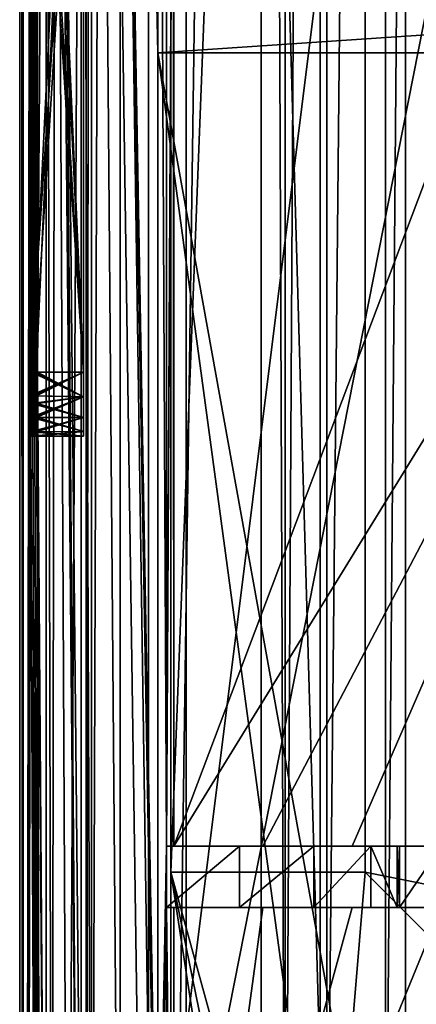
# Model space of a CAD drawing. Extents: x -3 to 104, y -79 to 161.
# Tile 72 of 203: x -3 to 5, y 13 to 33. Entities that reach past the tile are written whole.
import ezdxf

# ---------------------------------------------------------------- set-up
doc = ezdxf.new("R2010")
doc.units = 0
doc.header["$MEASUREMENT"] = 0

msp = doc.modelspace()

# ---------------------------------------------------------------- linework, layer by layer
for points in [[(-2.95, -77.599998, -76.900002), (-2.95, 159.899994, -76.900002), (-0.25, 6.1, -76.900002)], [(-0.25, 6.1, -76.900002), (-2.95, 159.899994, -76.900002), (-0.25, 7.6, -76.900002)], [(-0.25, 7.6, -76.900002), (-2.95, 159.899994, -76.900002), (-0.25, 32, -76.900002)], [(-0.25, 32, -76.900002), (-2.95, 159.899994, -76.900002), (-0.25, 33.200001, -76.900002)], [(-2.95, 159.899994, -76.900002), (-2.95, -3.4858, -67.814201), (-2.95, 149.899994, -68.400002)], [(-2.95, 159.899994, -76.900002), (-2.95, -77.599998, -76.900002), (-2.95, -4.9, -68.400002)], [(-2.95, 159.899994, -76.900002), (-2.95, -4.9, -68.400002), (-2.95, -4.1346, -68.247803)], [(-2.95, 159.899994, -76.900002), (-2.95, -4.1346, -68.247803), (-2.95, -3.4858, -67.814201)], [(-2.9501, -67.600098, 10.1), (-2.9501, 149.899994, 10.1), (-1.7501, -2.4, 10.1)], [(-1.7501, -2.4, 10.1), (-2.9501, 149.899994, 10.1), (-1.7501, 88.599998, 10.1)], [(-2.9501, 149.899994, 10.1), (-2.9501, -67.600098, 10.1), (-2.8837, -43.599998, 17.700001)], [(-2.9501, 149.899994, 10.1), (-2.8837, -43.599998, 17.700001), (-2.8837, 129.899994, 17.700001)], [(-2.95, 149.899994, -68.400002), (-2.95, -2.9, -66.400002), (-2.95, 129, 6.1)], [(-2.95, 149.899994, -68.400002), (-2.95, -3.0522, -67.165398), (-2.95, -2.9, -66.400002)], [(-2.95, 149.899994, -68.400002), (-2.95, -3.4858, -67.814201), (-2.95, -3.0522, -67.165398)], [(0, 130), (0, 0), (1.7684, 125.512001)], [(0, 0), (0, 130), (0, 16, -3.5)], [(0, 16, -3.5), (0, 130), (0, 114, -3.5)], [(-2.8837, 129.899994, 17.700001), (-2.8837, -43.599998, 17.700001), (-2.7432, 45.761299, 33.799999)], [(6.8364, 88.811302, 18.9), (0.3, 129.649994, 18.9), (6.8364, 20.8113, 18.9)], [(6.8364, 20.8113, 18.9), (0.3, 129.649994, 18.9), (0.3, -43.349998, 18.9)], [(0.3, 129.649994, 17.299999), (6.8364, 88.811302, 17.299999), (6.8364, 20.8113, 17.299999)], [(0.3, 129.649994, 17.299999), (6.8364, 20.8113, 17.299999), (0.3, -43.349998, 17.299999)], [(0.3, 129.649994, 18.9), (0.3, 129.649994, 17.299999), (0.3, -43.349998, 18.9)], [(0.3, -43.349998, 18.9), (0.3, 129.649994, 17.299999), (0.3, -43.349998, 17.299999)], [(-2.95, -3.4858, -9.9858), (-2.95, -4.1346, -9.5522), (-2.95, 129, 10.1)], [(-2.95, 129, 6.1), (-2.95, -3.0522, -10.6346), (-2.95, 129, 10.1)], [(-2.95, 129, 10.1), (-2.95, -3.0522, -10.6346), (-2.95, -3.4858, -9.9858)], [(-2.95, 129, 6.1), (-2.95, -2.9, -11.4), (-2.95, -3.0522, -10.6346)], [(-2.95, -4.1346, -9.5522), (-2.95, -42.700001, 10.1), (-2.95, 129, 10.1)], [(-2.95, 129, 6.1), (-2.95, -2.9, -66.400002), (-2.95, -2.9, -11.4)], [(-2.95, 129, 10.1), (-2.95, -42.700001, 10.1), (-1.65, -11.9, 10.1)], [(-2.95, 129, 10.1), (-1.65, -11.9, 10.1), (-1.65, -1.9, 10.1)], [(-2.95, 129, 10.1), (-1.65, -1.9, 10.1), (-1.65, 88.099998, 10.1)], [(1.7684, 125.512001), (0, 0), (1.7684, 4.4876)], [(1.7684, 125.512001), (2.2401, 5.0791), (2.2401, 124.920998)], [(1.7684, 125.512001), (1.7684, 4.4876), (2.2401, 5.0791)], [(2.2401, 124.920998), (2.2401, 5.0791), (2.9217, 124.593002)], [(2.2401, 5.0791), (2.9217, 5.4074), (2.9217, 124.593002)], [(2.9217, 124.593002), (36.411301, 23.4326), (36.411301, 112.523003)], [(2.9217, 5.4074), (36.411301, 23.4326), (2.9217, 124.593002)], [(4.1981, 7.3716, -72.699997), (5.1713, 123.278999, -72.699997), (4.1981, 122.627998, -72.699997)], [(4.1981, 7.3716, -72.699997), (5.1713, 6.7213, -72.699997), (5.1713, 123.278999, -72.699997)], [(3.05, 7.6, -72.699997), (4.1981, 122.627998, -72.699997), (3.05, 122.400002, -72.699997)], [(3.05, 7.6, -72.699997), (4.1981, 7.3716, -72.699997), (4.1981, 122.627998, -72.699997)], [(3.05, 7.6, -72.699997), (3.05, 122.400002, -72.699997), (-0.25, 122.400002, -72.699997)], [(-0.25, 7.6, -72.699997), (3.05, 7.6, -72.699997), (-0.25, 122.400002, -72.699997)], [(-0.25, 7.6, -72.699997), (-0.25, 122.400002, -72.699997), (-0.25, 88.099998, 8.1)], [(3.8, 114, -8.5), (5.3307, 114.305, -8.5), (5.3307, 15.6955, -8.5)], [(0, 16, -8.5), (0, 16, -3.5), (0, 114, -8.5)], [(0, 114, -8.5), (0, 16, -3.5), (0, 114, -3.5)], [(3.8, 114, -8.5), (3.8, 16, -8.5), (0, 16, -8.5)], [(0, 114, -8.5), (3.8, 114, -8.5), (0, 16, -8.5)], [(3.8, 114, -8.5), (5.3307, 15.6955, -8.5), (3.8, 16, -8.5)], [(4.5864, 92.311302, 55.700001), (4.5864, -4.1887, 55.700001), (6.8364, 20.8113, 55.700001)], [(4.5864, 92.311302, 55.700001), (6.8364, 20.8113, 55.700001), (9.7864, 54.311298, 55.700001)], [(7.0098, 88.052002, 54.099998), (7.0098, 21.570601, 54.099998), (4.5864, 92.311302, 54.099998)], [(4.5864, -4.1887, 54.099998), (4.5864, 92.311302, 54.099998), (6.8364, 20.8113, 54.099998)], [(6.8364, 20.8113, 54.099998), (4.5864, 92.311302, 54.099998), (7.0098, 21.570601, 54.099998)], [(4.5864, -4.1887, 54.099998), (4.5864, 92.311302, 55.700001), (4.5864, 92.311302, 54.099998)], [(4.5864, -4.1887, 55.700001), (4.5864, 92.311302, 55.700001), (4.5864, -4.1887, 54.099998)], [(-1.7501, 88.599998, 11.7), (-0.436, -2.4, 11.7), (-1.7501, -2.4, 11.7)], [(-1.7501, 88.599998, 11.7), (-0.436, 88.599998, 11.7), (-0.436, -2.4, 11.7)], [(-1.7501, 88.599998, 10.1), (-1.7501, -2.4, 11.7), (-1.7501, -2.4, 10.1)], [(-1.7501, 88.599998, 11.7), (-1.7501, -2.4, 11.7), (-1.7501, 88.599998, 10.1)], [(-0.0799, 71.511299, 52.5), (-0.0799, 16.511299, 52.5), (-0.436, 88.599998, 11.7)], [(-0.0799, 16.511299, 52.5), (-0.436, -2.4, 11.7), (-0.436, 88.599998, 11.7)], [(-1.65, -1.9, 10.1), (-1.55, -1.9, 10.1), (-1.55, 88.099998, 10.1)], [(-1.65, -1.9, 10.1), (-1.55, 88.099998, 10.1), (-1.65, 88.099998, 10.1)], [(-1.55, 88.099998, 10.1), (-1.55, -1.9, 10.1), (-1.55, 88.099998, 11.3)], [(-1.55, 88.099998, 11.3), (-1.55, -1.9, 10.1), (-1.55, -1.9, 11.3)], [(-1.55, 88.099998, 11.3), (-0.25, -0.4, 11.3), (-0.25, 88.099998, 11.3)], [(-1.55, 88.099998, 11.3), (-1.55, -1.9, 11.3), (-0.25, -0.4, 11.3)], [(-0.25, 7.6, -3.5), (-0.25, 88.099998, 11.3), (-0.25, -0.4, 11.3)], [(-0.25, 7.6, -3.5), (-0.25, 88.099998, 8.1), (-0.25, 88.099998, 11.3)], [(-0.25, 7.6, -72.699997), (-0.25, 88.099998, 8.1), (-0.25, 7.6, -3.5)], [(0.0457, 41.511299, 66.900002), (-0.0799, 16.511299, 52.5), (-0.0799, 71.511299, 52.5)], [(-2.6036, 25.761299, 49.799999), (-2.4336, 50.509998, 69.2845), (-2.6036, 46.011299, 49.799999)], [(-2.4336, 2.5428, 69.284599), (-2.4336, 50.509998, 69.2845), (-2.6036, 25.761299, 49.799999)], [(-2.3209, 2.543, 69.842003), (-2.2437, 50.5103, 70.002899), (-2.4336, 50.509998, 69.2845)], [(-2.4336, 2.5428, 69.284599), (-2.3209, 2.543, 69.842003), (-2.4336, 50.509998, 69.2845)], [(-2.3209, 2.543, 69.842003), (-2.0089, 2.543, 70.317398), (-2.2437, 50.5103, 70.002899)], [(-2.0089, 2.543, 70.317398), (-1.7276, 50.510601, 70.543602), (-2.2437, 50.5103, 70.002899)], [(-2.0089, 2.543, 70.317398), (-1.5423, 2.543, 70.642502), (-1.7276, 50.510601, 70.543602)], [(-1.5423, 2.543, 70.642502), (-1.3749, 50.510601, 70.705101), (-1.7276, 50.510601, 70.543602)], [(-1.5423, 2.543, 70.642502), (-0.9882, 2.543, 70.7705), (-1.3749, 50.510601, 70.705101)], [(-0.9882, 2.543, 70.7705), (-0.9882, 50.510502, 70.770401), (-1.3749, 50.510601, 70.705101)], [(-0.9882, 2.543, 70.7705), (4.1992, 44.0303, 70.9422), (-0.9882, 50.510502, 70.770401)], [(-2.704, 25.761299, 38.299999), (-2.704, 46.011299, 38.299999), (-2.7214, 41.261299, 36.299999)], [(-2.704, 25.761299, 38.299999), (-1.7001, 46.011299, 38.299999), (-2.704, 46.011299, 38.299999)], [(-1.7001, 25.761299, 38.299999), (-1.7001, 46.011299, 38.299999), (-2.704, 25.761299, 38.299999)], [(-2.6821, 46.011299, 40.799999), (-2.6821, 25.761299, 40.799999), (-2.6647, 41.261299, 42.799999)], [(-2.6821, 46.011299, 40.799999), (-1.7001, 25.761299, 40.799999), (-2.6821, 25.761299, 40.799999)], [(-1.7001, 46.011299, 40.799999), (-1.7001, 25.761299, 40.799999), (-2.6821, 46.011299, 40.799999)], [(-2.6254, 25.761299, 47.299999), (-2.6254, 46.011299, 47.299999), (-2.6429, 41.261299, 45.299999)], [(-2.6254, 25.761299, 47.299999), (-1.7001, 46.011299, 47.299999), (-2.6254, 46.011299, 47.299999)], [(-1.7001, 25.761299, 47.299999), (-1.7001, 46.011299, 47.299999), (-2.6254, 25.761299, 47.299999)], [(-2.6036, 46.011299, 49.799999), (-1.7001, 25.761299, 49.799999), (-2.6036, 25.761299, 49.799999)], [(-1.7001, 46.011299, 49.799999), (-1.7001, 25.761299, 49.799999), (-2.6036, 46.011299, 49.799999)], [(-1.7001, 25.761299, 38.299999), (-1.7001, 25.761299, 40.799999), (-1.7001, 46.011299, 40.799999)], [(-1.7001, 25.761299, 38.299999), (-1.7001, 46.011299, 40.799999), (-1.7001, 46.011299, 38.299999)], [(-1.7001, 25.761299, 47.299999), (-1.7001, 25.761299, 49.799999), (-1.7001, 46.011299, 49.799999)], [(-1.7001, 25.761299, 47.299999), (-1.7001, 46.011299, 49.799999), (-1.7001, 46.011299, 47.299999)], [(-2.7432, 45.761299, 33.799999), (-2.8837, -43.599998, 17.700001), (-2.7432, 41.261299, 33.799999)], [(-0.9882, 2.543, 70.7705), (6.4897, 40.408699, 71.016502), (4.1992, 44.0303, 70.9422)], [(0.0457, 40.411301, 66.900002), (-0.0799, 16.511299, 52.5), (0.0457, 41.511299, 66.900002)], [(-2.8837, -43.599998, 17.700001), (-2.7432, 25.761299, 33.799999), (-2.7432, 41.261299, 33.799999)], [(-2.7432, 41.261299, 33.799999), (-2.7432, 25.761299, 33.799999), (-1.7001, 41.261299, 33.799999)], [(-2.7432, 25.761299, 33.799999), (-1.7001, 25.761299, 33.799999), (-1.7001, 41.261299, 33.799999)], [(-2.7214, 25.761299, 36.299999), (-2.704, 25.761299, 38.299999), (-2.7214, 41.261299, 36.299999)], [(-1.7001, 41.261299, 36.299999), (-1.7001, 25.761299, 36.299999), (-2.7214, 41.261299, 36.299999)], [(-1.7001, 25.761299, 36.299999), (-2.7214, 25.761299, 36.299999), (-2.7214, 41.261299, 36.299999)], [(-2.6821, 25.761299, 40.799999), (-2.6647, 25.761299, 42.799999), (-2.6647, 41.261299, 42.799999)], [(-2.6647, 41.261299, 42.799999), (-2.6647, 25.761299, 42.799999), (-1.7001, 41.261299, 42.799999)], [(-2.6647, 25.761299, 42.799999), (-1.7001, 25.761299, 42.799999), (-1.7001, 41.261299, 42.799999)], [(-2.6429, 25.761299, 45.299999), (-2.6254, 25.761299, 47.299999), (-2.6429, 41.261299, 45.299999)], [(-1.7001, 41.261299, 45.299999), (-1.7001, 25.761299, 45.299999), (-2.6429, 41.261299, 45.299999)], [(-1.7001, 25.761299, 45.299999), (-2.6429, 25.761299, 45.299999), (-2.6429, 41.261299, 45.299999)], [(-1.7001, 25.761299, 45.299999), (-1.7001, 41.261299, 45.299999), (-1.7001, 41.261299, 42.799999)], [(-1.7001, 25.761299, 42.799999), (-1.7001, 25.761299, 45.299999), (-1.7001, 41.261299, 42.799999)], [(-1.7001, 25.761299, 36.299999), (-1.7001, 41.261299, 36.299999), (-1.7001, 41.261299, 33.799999)], [(-1.7001, 25.761299, 33.799999), (-1.7001, 25.761299, 36.299999), (-1.7001, 41.261299, 33.799999)], [(-0.9882, 2.543, 70.7705), (12.8164, 13.8113, 71.1866), (6.4897, 40.408699, 71.016502)], [(0.0619, 16.511299, 68.757004), (-0.0799, 16.511299, 52.5), (0.0457, 40.411301, 66.900002)], [(0.0619, 40.411301, 68.757004), (0.0619, 16.511299, 68.757004), (0.0457, 40.411301, 66.900002)], [(8.0055, 37.536201, 69.010399), (0.0619, 16.511299, 68.757004), (0.0619, 40.411301, 68.757004)], [(11.9521, 35.8433, 69.114899), (0.0619, 16.511299, 68.757004), (8.0055, 37.536201, 69.010399)], [(1.8033, 16.511299, 68.817497), (0.0619, 16.511299, 68.757004), (11.9521, 35.8433, 69.114899)], [(3.5448, 16.511299, 68.875198), (1.8033, 16.511299, 68.817497), (11.9521, 35.8433, 69.114899)], [(5.2864, 16.511299, 68.930099), (3.5448, 16.511299, 68.875198), (11.9521, 35.8433, 69.114899)], [(17.6, 32, -76.900002), (-0.25, 32, -76.900002), (17.6, 33.200001, -76.900002)], [(17.6, 33.200001, -76.900002), (-0.25, 32, -76.900002), (-0.25, 33.200001, -76.900002)], [(-0.25, 32, -74.699997), (17.6, 32, -76.900002), (17.6, 32, -74.699997)], [(-0.25, 32, -76.900002), (17.6, 32, -76.900002), (-0.25, 32, -74.699997)], [(17.6, 32, -74.699997), (4.1981, 7.3716, -74.699997), (-0.25, 32, -74.699997)], [(4.1981, 7.3716, -74.699997), (3.05, 7.6, -74.699997), (-0.25, 32, -74.699997)], [(3.05, 7.6, -74.699997), (-0.25, 7.6, -74.699997), (-0.25, 32, -74.699997)], [(-0.25, 7.6, -76.900002), (-0.25, 32, -74.699997), (-0.25, 7.6, -74.699997)], [(-0.25, 7.6, -76.900002), (-0.25, 32, -76.900002), (-0.25, 32, -74.699997)], [(5.1713, 6.7213, -74.699997), (4.1981, 7.3716, -74.699997), (17.6, 32, -74.699997)], [(-2.8837, -43.599998, 17.700001), (-2.7424, 25.299999, 33.8923), (-2.7432, 25.761299, 33.799999)], [(-2.7432, 25.761299, 33.799999), (-2.7424, 25.299999, 33.8923), (-1.7001, 25.761299, 33.799999)], [(-1.7001, 25.761299, 33.799999), (-2.7424, 25.299999, 33.8923), (-1.7001, 25.283001, 33.895199)], [(-2.7228, 25.149099, 36.136398), (-2.7032, 25.299999, 38.3923), (-2.7214, 25.761299, 36.299999)], [(-2.7228, 25.149099, 36.136398), (-2.7214, 25.761299, 36.299999), (-1.7001, 25.283001, 36.2048)], [(-2.7214, 25.761299, 36.299999), (-2.7032, 25.299999, 38.3923), (-2.704, 25.761299, 38.299999)], [(-1.7001, 25.283001, 36.2048), (-2.7214, 25.761299, 36.299999), (-1.7001, 25.761299, 36.299999)], [(-2.704, 25.761299, 38.299999), (-2.7032, 25.299999, 38.3923), (-1.7001, 25.761299, 38.299999)], [(-1.7001, 25.761299, 38.299999), (-2.7032, 25.299999, 38.3923), (-1.7001, 25.283001, 38.395199)], [(-2.6836, 25.149099, 40.636398), (-2.6639, 25.299999, 42.8923), (-2.6821, 25.761299, 40.799999)], [(-2.6836, 25.149099, 40.636398), (-2.6821, 25.761299, 40.799999), (-1.7001, 25.283001, 40.7048)], [(-2.6821, 25.761299, 40.799999), (-2.6639, 25.299999, 42.8923), (-2.6647, 25.761299, 42.799999)], [(-1.7001, 25.283001, 40.7048), (-2.6821, 25.761299, 40.799999), (-1.7001, 25.761299, 40.799999)], [(-2.6647, 25.761299, 42.799999), (-2.6639, 25.299999, 42.8923), (-1.7001, 25.761299, 42.799999)], [(-1.7001, 25.761299, 42.799999), (-2.6639, 25.299999, 42.8923), (-1.7001, 25.283001, 42.895199)], [(-2.6443, 25.149099, 45.136398), (-2.6246, 25.299999, 47.3923), (-2.6429, 25.761299, 45.299999)], [(-2.6443, 25.149099, 45.136398), (-2.6429, 25.761299, 45.299999), (-1.7001, 25.283001, 45.2048)], [(-2.6429, 25.761299, 45.299999), (-2.6246, 25.299999, 47.3923), (-2.6254, 25.761299, 47.299999)], [(-1.7001, 25.283001, 45.2048), (-2.6429, 25.761299, 45.299999), (-1.7001, 25.761299, 45.299999)], [(-2.6254, 25.761299, 47.299999), (-2.6246, 25.299999, 47.3923), (-1.7001, 25.761299, 47.299999)], [(-1.7001, 25.761299, 47.299999), (-2.6246, 25.299999, 47.3923), (-1.7001, 25.283001, 47.395199)], [(-2.4336, 2.5428, 69.284599), (-2.6036, 25.761299, 49.799999), (-2.605, 25.149099, 49.636398)], [(-2.605, 25.149099, 49.636398), (-2.6036, 25.761299, 49.799999), (-1.7001, 25.283001, 49.7048)], [(-1.7001, 25.283001, 49.7048), (-2.6036, 25.761299, 49.799999), (-1.7001, 25.761299, 49.799999)], [(-1.7001, 24.606501, 44.5284), (-1.7001, 25.283001, 45.2048), (-1.7001, 25.761299, 45.299999)], [(-1.7001, 25.761299, 42.799999), (-1.7001, 24.606501, 44.5284), (-1.7001, 25.761299, 45.299999)], [(-1.7001, 24.511299, 44.049999), (-1.7001, 24.606501, 44.5284), (-1.7001, 25.761299, 42.799999)], [(-1.7001, 24.877399, 43.1661), (-1.7001, 25.761299, 42.799999), (-1.7001, 25.283001, 42.895199)], [(-1.7001, 24.877399, 43.1661), (-1.7001, 24.511299, 44.049999), (-1.7001, 25.761299, 42.799999)], [(-1.7001, 24.877399, 40.433899), (-1.7001, 25.283001, 40.7048), (-1.7001, 25.761299, 40.799999)], [(-1.7001, 24.606501, 40.0284), (-1.7001, 24.877399, 40.433899), (-1.7001, 25.761299, 40.799999)], [(-1.7001, 24.877399, 38.6661), (-1.7001, 25.761299, 38.299999), (-1.7001, 25.283001, 38.395199)], [(-1.7001, 24.877399, 38.6661), (-1.7001, 25.761299, 40.799999), (-1.7001, 25.761299, 38.299999)], [(-1.7001, 24.877399, 38.6661), (-1.7001, 24.606501, 40.0284), (-1.7001, 25.761299, 40.799999)], [(-1.7001, 24.877399, 49.433899), (-1.7001, 25.283001, 49.7048), (-1.7001, 25.761299, 49.799999)], [(-1.7001, 24.606501, 49.0284), (-1.7001, 24.877399, 49.433899), (-1.7001, 25.761299, 49.799999)], [(-1.7001, 25.283001, 47.395199), (-1.7001, 25.761299, 49.799999), (-1.7001, 25.761299, 47.299999)], [(-1.7001, 25.283001, 47.395199), (-1.7001, 24.606501, 49.0284), (-1.7001, 25.761299, 49.799999)], [(-1.7001, 24.877399, 35.933899), (-1.7001, 25.283001, 36.2048), (-1.7001, 25.761299, 36.299999)], [(-1.7001, 24.511299, 35.049999), (-1.7001, 24.877399, 35.933899), (-1.7001, 25.761299, 36.299999)], [(-1.7001, 25.761299, 33.799999), (-1.7001, 24.511299, 35.049999), (-1.7001, 25.761299, 36.299999)], [(-1.7001, 24.877399, 34.1661), (-1.7001, 25.761299, 33.799999), (-1.7001, 25.283001, 33.895199)], [(-1.7001, 24.877399, 34.1661), (-1.7001, 24.511299, 35.049999), (-1.7001, 25.761299, 33.799999)], [(-2.8837, -43.599998, 17.700001), (-2.74, 24.877399, 34.1661), (-2.7424, 25.299999, 33.8923)], [(-2.7424, 25.299999, 33.8923), (-2.74, 24.877399, 34.1661), (-1.7001, 25.283001, 33.895199)], [(-1.7001, 25.283001, 33.895199), (-2.74, 24.877399, 34.1661), (-1.7001, 24.877399, 34.1661)], [(-2.7228, 25.149099, 36.136398), (-2.7008, 24.877399, 38.6661), (-2.7032, 25.299999, 38.3923)], [(-1.7001, 24.877399, 35.933899), (-2.7228, 25.149099, 36.136398), (-1.7001, 25.283001, 36.2048)], [(-2.7032, 25.299999, 38.3923), (-2.7008, 24.877399, 38.6661), (-1.7001, 25.283001, 38.395199)], [(-1.7001, 25.283001, 38.395199), (-2.7008, 24.877399, 38.6661), (-1.7001, 24.877399, 38.6661)], [(-2.6836, 25.149099, 40.636398), (-2.6615, 24.877399, 43.1661), (-2.6639, 25.299999, 42.8923)], [(-1.7001, 24.877399, 40.433899), (-2.6836, 25.149099, 40.636398), (-1.7001, 25.283001, 40.7048)], [(-2.6639, 25.299999, 42.8923), (-2.6615, 24.877399, 43.1661), (-1.7001, 25.283001, 42.895199)], [(-1.7001, 25.283001, 42.895199), (-2.6615, 24.877399, 43.1661), (-1.7001, 24.877399, 43.1661)], [(-2.6443, 25.149099, 45.136398), (-2.6222, 24.877399, 47.6661), (-2.6246, 25.299999, 47.3923)], [(-1.7001, 24.877399, 44.933899), (-2.6443, 25.149099, 45.136398), (-1.7001, 25.283001, 45.2048)], [(-2.6246, 25.299999, 47.3923), (-2.6222, 24.877399, 47.6661), (-1.7001, 25.283001, 47.395199)], [(-1.7001, 25.283001, 47.395199), (-2.6222, 24.877399, 47.6661), (-1.7001, 24.877399, 47.6661)], [(-1.7001, 24.877399, 49.433899), (-2.605, 25.149099, 49.636398), (-1.7001, 25.283001, 49.7048)], [(-1.7001, 24.606501, 44.5284), (-1.7001, 24.877399, 44.933899), (-1.7001, 25.283001, 45.2048)], [(-1.7001, 24.877399, 47.6661), (-1.7001, 24.606501, 49.0284), (-1.7001, 25.283001, 47.395199)], [(-2.7246, 24.877399, 35.933899), (-2.7008, 24.877399, 38.6661), (-2.7228, 25.149099, 36.136398)], [(-2.7246, 24.877399, 35.933899), (-2.7228, 25.149099, 36.136398), (-1.7001, 24.877399, 35.933899)], [(-2.6853, 24.877399, 40.433899), (-2.6615, 24.877399, 43.1661), (-2.6836, 25.149099, 40.636398)], [(-2.6853, 24.877399, 40.433899), (-2.6836, 25.149099, 40.636398), (-1.7001, 24.877399, 40.433899)], [(-2.6461, 24.877399, 44.933899), (-2.6222, 24.877399, 47.6661), (-2.6443, 25.149099, 45.136398)], [(-2.6461, 24.877399, 44.933899), (-2.6443, 25.149099, 45.136398), (-1.7001, 24.877399, 44.933899)], [(-2.4336, 2.5428, 69.284599), (-2.605, 25.149099, 49.636398), (-2.6068, 24.877399, 49.433899)], [(-2.6068, 24.877399, 49.433899), (-2.605, 25.149099, 49.636398), (-1.7001, 24.877399, 49.433899)], [(-2.8837, -43.599998, 17.700001), (-2.7363, 24.5991, 34.589901), (-2.74, 24.877399, 34.1661)], [(-2.74, 24.877399, 34.1661), (-2.7363, 24.5991, 34.589901), (-1.7001, 24.877399, 34.1661)], [(-1.7001, 24.877399, 34.1661), (-2.7363, 24.5991, 34.589901), (-1.7001, 24.606501, 34.571602)], [(-2.7283, 24.5991, 35.510101), (-2.6971, 24.5991, 39.089901), (-2.7246, 24.877399, 35.933899)], [(-2.7283, 24.5991, 35.510101), (-2.7246, 24.877399, 35.933899), (-1.7001, 24.606501, 35.5284)], [(-2.7246, 24.877399, 35.933899), (-2.6971, 24.5991, 39.089901), (-2.7008, 24.877399, 38.6661)], [(-1.7001, 24.606501, 35.5284), (-2.7246, 24.877399, 35.933899), (-1.7001, 24.877399, 35.933899)], [(-2.7008, 24.877399, 38.6661), (-2.6971, 24.5991, 39.089901), (-1.7001, 24.877399, 38.6661)], [(-1.7001, 24.877399, 38.6661), (-2.6971, 24.5991, 39.089901), (-1.7001, 24.606501, 39.071602)], [(-2.689, 24.5991, 40.010101), (-2.6578, 24.5991, 43.589901), (-2.6853, 24.877399, 40.433899)], [(-2.689, 24.5991, 40.010101), (-2.6853, 24.877399, 40.433899), (-1.7001, 24.606501, 40.0284)], [(-2.6853, 24.877399, 40.433899), (-2.6578, 24.5991, 43.589901), (-2.6615, 24.877399, 43.1661)], [(-1.7001, 24.606501, 40.0284), (-2.6853, 24.877399, 40.433899), (-1.7001, 24.877399, 40.433899)], [(-2.6615, 24.877399, 43.1661), (-2.6578, 24.5991, 43.589901), (-1.7001, 24.877399, 43.1661)], [(-1.7001, 24.877399, 43.1661), (-2.6578, 24.5991, 43.589901), (-1.7001, 24.606501, 43.571602)], [(-2.6498, 24.5991, 44.510101), (-2.6185, 24.5991, 48.089901), (-2.6461, 24.877399, 44.933899)], [(-2.6498, 24.5991, 44.510101), (-2.6461, 24.877399, 44.933899), (-1.7001, 24.606501, 44.5284)], [(-2.6461, 24.877399, 44.933899), (-2.6185, 24.5991, 48.089901), (-2.6222, 24.877399, 47.6661)], [(-1.7001, 24.606501, 44.5284), (-2.6461, 24.877399, 44.933899), (-1.7001, 24.877399, 44.933899)], [(-2.6222, 24.877399, 47.6661), (-2.6185, 24.5991, 48.089901), (-1.7001, 24.877399, 47.6661)], [(-1.7001, 24.877399, 47.6661), (-2.6185, 24.5991, 48.089901), (-1.7001, 24.606501, 48.071602)], [(-2.4336, 2.5428, 69.284599), (-2.6068, 24.877399, 49.433899), (-2.6105, 24.5991, 49.010101)], [(-2.6105, 24.5991, 49.010101), (-2.6068, 24.877399, 49.433899), (-1.7001, 24.606501, 49.0284)], [(-1.7001, 24.606501, 49.0284), (-2.6068, 24.877399, 49.433899), (-1.7001, 24.877399, 49.433899)], [(-1.7001, 24.877399, 43.1661), (-1.7001, 24.606501, 43.571602), (-1.7001, 24.511299, 44.049999)], [(-1.7001, 24.877399, 38.6661), (-1.7001, 24.606501, 39.071602), (-1.7001, 24.606501, 40.0284)], [(-1.7001, 24.877399, 47.6661), (-1.7001, 24.606501, 48.071602), (-1.7001, 24.606501, 49.0284)], [(-1.7001, 24.511299, 35.049999), (-1.7001, 24.606501, 35.5284), (-1.7001, 24.877399, 35.933899)], [(-1.7001, 24.877399, 34.1661), (-1.7001, 24.606501, 34.571602), (-1.7001, 24.511299, 35.049999)], [(-2.8837, -43.599998, 17.700001), (-2.5712, -11.5827, 53.5131), (-2.7363, 24.5991, 34.589901)], [(-2.7363, 24.5991, 34.589901), (-2.7323, 24.511299, 35.049999), (-1.7001, 24.606501, 34.571602)], [(-2.5652, -8.9222, 54.199402), (-2.7323, 24.511299, 35.049999), (-2.7363, 24.5991, 34.589901)], [(-2.5712, -11.5827, 53.5131), (-2.5652, -8.9222, 54.199402), (-2.7363, 24.5991, 34.589901)], [(-1.7001, 24.606501, 34.571602), (-2.7323, 24.511299, 35.049999), (-1.7001, 24.511299, 35.049999)], [(-2.7323, 24.511299, 35.049999), (-2.6931, 24.511299, 39.549999), (-2.7283, 24.5991, 35.510101)], [(-2.7323, 24.511299, 35.049999), (-2.7283, 24.5991, 35.510101), (-1.7001, 24.511299, 35.049999)], [(-2.5652, -8.9222, 54.199402), (-2.6931, 24.511299, 39.549999), (-2.7323, 24.511299, 35.049999)], [(-1.7001, 24.511299, 35.049999), (-2.7283, 24.5991, 35.510101), (-1.7001, 24.606501, 35.5284)], [(-2.7283, 24.5991, 35.510101), (-2.6931, 24.511299, 39.549999), (-2.6971, 24.5991, 39.089901)], [(-2.6971, 24.5991, 39.089901), (-2.6931, 24.511299, 39.549999), (-1.7001, 24.606501, 39.071602)], [(-1.7001, 24.606501, 39.071602), (-2.6931, 24.511299, 39.549999), (-1.7001, 24.511299, 39.549999)], [(-2.6931, 24.511299, 39.549999), (-2.6538, 24.511299, 44.049999), (-2.689, 24.5991, 40.010101)], [(-2.6931, 24.511299, 39.549999), (-2.689, 24.5991, 40.010101), (-1.7001, 24.511299, 39.549999)], [(-2.5488, -6.9303, 56.0797), (-2.6538, 24.511299, 44.049999), (-2.6931, 24.511299, 39.549999)], [(-2.5652, -8.9222, 54.199402), (-2.5488, -6.9303, 56.0797), (-2.6931, 24.511299, 39.549999)], [(-1.7001, 24.511299, 39.549999), (-2.689, 24.5991, 40.010101), (-1.7001, 24.606501, 40.0284)], [(-2.689, 24.5991, 40.010101), (-2.6538, 24.511299, 44.049999), (-2.6578, 24.5991, 43.589901)], [(-2.6578, 24.5991, 43.589901), (-2.6538, 24.511299, 44.049999), (-1.7001, 24.606501, 43.571602)], [(-1.7001, 24.606501, 43.571602), (-2.6538, 24.511299, 44.049999), (-1.7001, 24.511299, 44.049999)], [(-2.6538, 24.511299, 44.049999), (-2.6145, 24.511299, 48.549999), (-2.6498, 24.5991, 44.510101)], [(-2.6538, 24.511299, 44.049999), (-2.6498, 24.5991, 44.510101), (-1.7001, 24.511299, 44.049999)], [(-2.5488, -6.9303, 56.0797), (-2.6145, 24.511299, 48.549999), (-2.6538, 24.511299, 44.049999)], [(-1.7001, 24.511299, 44.049999), (-2.6498, 24.5991, 44.510101), (-1.7001, 24.606501, 44.5284)], [(-2.6498, 24.5991, 44.510101), (-2.6145, 24.511299, 48.549999), (-2.6185, 24.5991, 48.089901)], [(-2.6185, 24.5991, 48.089901), (-2.6145, 24.511299, 48.549999), (-1.7001, 24.606501, 48.071602)], [(-1.7001, 24.606501, 48.071602), (-2.6145, 24.511299, 48.549999), (-1.7001, 24.511299, 48.549999)], [(-2.5488, -6.9303, 56.0797), (-2.6105, 24.5991, 49.010101), (-2.6145, 24.511299, 48.549999)], [(-2.6145, 24.511299, 48.549999), (-2.6105, 24.5991, 49.010101), (-1.7001, 24.511299, 48.549999)], [(-1.7001, 24.511299, 48.549999), (-2.6105, 24.5991, 49.010101), (-1.7001, 24.606501, 49.0284)], [(-2.526, -6.0919, 58.696499), (-2.4336, 2.5428, 69.284599), (-2.6105, 24.5991, 49.010101)], [(-2.5488, -6.9303, 56.0797), (-2.526, -6.0919, 58.696499), (-2.6105, 24.5991, 49.010101)], [(-1.7001, 24.606501, 39.071602), (-1.7001, 24.511299, 39.549999), (-1.7001, 24.606501, 40.0284)], [(-1.7001, 24.606501, 48.071602), (-1.7001, 24.511299, 48.549999), (-1.7001, 24.606501, 49.0284)], [(2.9217, 5.4074), (35.717602, 22.5627), (36.411301, 23.4326)], [(3.6783, 5.4074), (35.717602, 22.5627), (2.9217, 5.4074)], [(3.6783, 5.4074), (35.470001, 21.478001), (35.717602, 22.5627)], [(4.3599, 5.0791), (35.470001, 21.478001), (3.6783, 5.4074)], [(4.3599, 5.0791), (35.717602, 20.393299), (35.470001, 21.478001)], [(7.0098, 20.052, 18.9), (6.8364, 20.8113, 18.9), (0.3, -43.349998, 18.9)], [(6.8364, 20.8113, 17.299999), (7.0098, 20.052, 17.299999), (0.3, -43.349998, 17.299999)], [(4.5864, -4.1887, 55.700001), (7.0098, 20.052, 55.700001), (6.8364, 20.8113, 55.700001)], [(7.0098, 20.052, 54.099998), (4.5864, -4.1887, 54.099998), (6.8364, 20.8113, 54.099998)], [(4.8316, 4.4876), (35.717602, 20.393299), (4.3599, 5.0791)], [(7.4953, 19.4431, 18.9), (7.0098, 20.052, 18.9), (0.3, -43.349998, 18.9)], [(7.0098, 20.052, 17.299999), (7.4953, 19.4431, 17.299999), (0.3, -43.349998, 17.299999)], [(4.5864, -4.1887, 55.700001), (10.1631, 20.052, 55.700001), (9.6776, 19.4431, 55.700001)], [(4.5864, -4.1887, 55.700001), (7.4953, 19.4431, 55.700001), (7.0098, 20.052, 55.700001)], [(4.5864, -4.1887, 55.700001), (77.586403, -4.1887, 55.700001), (10.1631, 20.052, 55.700001)], [(77.586403, -4.1887, 54.099998), (4.5864, -4.1887, 54.099998), (10.1631, 20.052, 54.099998)], [(7.4953, 19.4431, 54.099998), (4.5864, -4.1887, 54.099998), (7.0098, 20.052, 54.099998)], [(10.1631, 20.052, 54.099998), (4.5864, -4.1887, 54.099998), (9.6776, 19.4431, 54.099998)], [(0.3, -43.349998, 18.9), (8.197, 19.1052, 18.9), (7.4953, 19.4431, 18.9)], [(8.197, 19.1052, 17.299999), (0.3, -43.349998, 17.299999), (7.4953, 19.4431, 17.299999)], [(4.5864, -4.1887, 55.700001), (9.6776, 19.4431, 55.700001), (8.9759, 19.1052, 55.700001)], [(4.5864, -4.1887, 55.700001), (8.197, 19.1052, 55.700001), (7.4953, 19.4431, 55.700001)], [(8.197, 19.1052, 54.099998), (4.5864, -4.1887, 54.099998), (7.4953, 19.4431, 54.099998)], [(9.6776, 19.4431, 54.099998), (4.5864, -4.1887, 54.099998), (8.9759, 19.1052, 54.099998)], [(15.471, 19.228001, 17.299999), (2.3, -43.349998, 17.299999), (8.9759, 19.1052, 17.299999)], [(60.471001, 19.228001, 17.299999), (2.3, -43.349998, 17.299999), (15.471, 19.228001, 17.299999)], [(60.471001, 19.228001, 17.299999), (98.300003, -43.349998, 17.299999), (2.3, -43.349998, 17.299999)], [(2.3, -43.349998, 18.9), (8.197, 19.1052, 18.9), (0.3, -43.349998, 18.9)], [(8.197, 19.1052, 17.299999), (2.3, -43.349998, 17.299999), (0.3, -43.349998, 17.299999)], [(2.3, -43.349998, 18.9), (22.6359, 13.5513, 18.9), (8.197, 19.1052, 18.9)], [(8.9759, 19.1052, 17.299999), (2.3, -43.349998, 17.299999), (8.197, 19.1052, 17.299999)], [(4.3599, 2.4209), (38.526299, 19.040701), (4.8316, 3.0124)], [(4.3599, 2.4209), (96.240097, 2.4209), (38.526299, 19.040701)], [(4.5864, -4.1887, 55.700001), (8.9759, 19.1052, 55.700001), (8.197, 19.1052, 55.700001)], [(8.9759, 19.1052, 54.099998), (4.5864, -4.1887, 54.099998), (8.197, 19.1052, 54.099998)], [(-0.0799, 15.3113, 52.5), (-0.436, -2.4, 11.7), (-0.0799, 16.511299, 52.5)], [(1.3429, 15.3113, 52.5), (-0.0799, 15.3113, 52.5), (1.3429, 16.511299, 52.5)], [(1.3429, 16.511299, 52.5), (-0.0799, 15.3113, 52.5), (-0.0799, 16.511299, 52.5)], [(-0.0799, 16.511299, 52.5), (0.0619, 16.511299, 68.757004), (4.4705, 16.511299, 55.700001)], [(-0.0799, 16.511299, 52.5), (4.4705, 16.511299, 55.700001), (1.3429, 16.511299, 52.5)], [(4.4705, 16.511299, 55.700001), (0.0619, 16.511299, 68.757004), (1.8033, 16.511299, 68.817497)], [(1.3429, 15.3113, 52.5), (1.3429, 16.511299, 52.5), (2.7983, 16.511299, 52.8629)], [(2.7983, 15.3113, 52.8629), (1.3429, 15.3113, 52.5), (2.7983, 16.511299, 52.8629)], [(1.3429, 16.511299, 52.5), (4.4705, 16.511299, 55.700001), (4.426, 16.511299, 55.276001)], [(1.3429, 16.511299, 52.5), (4.426, 16.511299, 55.276001), (2.7983, 16.511299, 52.8629)], [(4.4705, 16.511299, 55.700001), (1.8033, 16.511299, 68.817497), (3.5448, 16.511299, 68.875198)], [(2.7983, 15.3113, 52.8629), (2.7983, 16.511299, 52.8629), (3.913, 16.511299, 53.866501)], [(3.913, 15.3113, 53.866501), (2.7983, 15.3113, 52.8629), (3.913, 16.511299, 53.866501)], [(2.7983, 16.511299, 52.8629), (4.426, 16.511299, 55.276001), (3.913, 16.511299, 53.866501)], [(4.4705, 16.511299, 55.700001), (3.5448, 16.511299, 68.875198), (5.2864, 16.511299, 68.930099)], [(4.426, 15.3113, 55.276001), (3.913, 16.511299, 53.866501), (4.426, 16.511299, 55.276001)], [(4.426, 15.3113, 55.276001), (3.913, 15.3113, 53.866501), (3.913, 16.511299, 53.866501)], [(4.4705, 15.3113, 55.700001), (4.426, 15.3113, 55.276001), (4.426, 16.511299, 55.276001)], [(4.4705, 15.3113, 55.700001), (4.426, 16.511299, 55.276001), (4.4705, 16.511299, 55.700001)], [(4.4705, 16.511299, 55.700001), (5.2864, 16.511299, 68.930099), (5.2864, 16.511299, 55.700001)], [(5.2864, 15.3113, 55.700001), (4.4705, 15.3113, 55.700001), (5.2864, 16.511299, 55.700001)], [(5.2864, 16.511299, 55.700001), (4.4705, 15.3113, 55.700001), (4.4705, 16.511299, 55.700001)], [(0, 16, -3.5), (2.2401, 5.0791, -3.5), (1.7684, 4.4876, -3.5)], [(0, 16, -3.5), (2.9217, 5.4074, -3.5), (2.2401, 5.0791, -3.5)], [(0, 16, -3.5), (1.7684, 4.4876, -3.5), (0, 0, -3.5)], [(0, 16, -3.5), (3.8, 16, -3.5), (2.9217, 5.4074, -3.5)], [(0, 0, -3.5), (0, 0), (0, 16, -3.5)], [(0, 16, -8.5), (3.8, 16, -8.5), (0, 16, -3.5)], [(0, 16, -3.5), (3.8, 16, -8.5), (3.8, 16, -3.5)], [(3.8, 16, -3.5), (7.8, 12, -3.5), (2.9217, 5.4074, -3.5)], [(3.8, 16, -3.5), (5.3307, 15.6955, -3.5), (7.8, 12, -3.5)], [(5.3307, 15.6955, -8.5), (3.8, 16, -3.5), (3.8, 16, -8.5)], [(5.3307, 15.6955, -3.5), (3.8, 16, -3.5), (5.3307, 15.6955, -8.5)], [(-0.0743, -8.8552, 53.146), (-0.436, -2.4, 11.7), (-0.0799, 15.3113, 52.5)], [(0.0619, 2.545, 68.756599), (-0.0799, 15.3113, 52.5), (0.0619, 15.3113, 68.757004)], [(0.0619, 2.545, 68.756599), (-0.0306, -5.5714, 58.154598), (-0.0799, 15.3113, 52.5)], [(-0.0306, -5.5714, 58.154598), (-0.048, -6.0348, 56.158298), (-0.0799, 15.3113, 52.5)], [(-0.048, -6.0348, 56.158298), (-0.0612, -6.9594, 54.650501), (-0.0799, 15.3113, 52.5)], [(-0.0612, -6.9594, 54.650501), (-0.0743, -8.8552, 53.146), (-0.0799, 15.3113, 52.5)], [(-0.0799, 15.3113, 52.5), (1.3429, 15.3113, 52.5), (4.4705, 15.3113, 55.700001)], [(0.0619, 15.3113, 68.757004), (-0.0799, 15.3113, 52.5), (4.4705, 15.3113, 55.700001)], [(5.2864, 15.3113, 68.930099), (0.0619, 2.545, 68.756599), (3.5448, 15.3113, 68.875198)], [(3.5448, 15.3113, 68.875198), (0.0619, 2.545, 68.756599), (1.8033, 15.3113, 68.817497)], [(1.8033, 15.3113, 68.817497), (0.0619, 2.545, 68.756599), (0.0619, 15.3113, 68.757004)], [(11.6666, 3.161, 69.096703), (0.0619, 2.545, 68.756599), (5.2864, 15.3113, 68.930099)], [(0.0619, 15.3113, 68.757004), (4.4705, 15.3113, 55.700001), (1.8033, 15.3113, 68.817497)], [(1.3429, 15.3113, 52.5), (2.7983, 15.3113, 52.8629), (3.913, 15.3113, 53.866501)], [(1.3429, 15.3113, 52.5), (3.913, 15.3113, 53.866501), (4.426, 15.3113, 55.276001)], [(4.4705, 15.3113, 55.700001), (1.3429, 15.3113, 52.5), (4.426, 15.3113, 55.276001)], [(1.8033, 15.3113, 68.817497), (4.4705, 15.3113, 55.700001), (3.5448, 15.3113, 68.875198)], [(3.5448, 15.3113, 68.875198), (4.4705, 15.3113, 55.700001), (5.2864, 15.3113, 68.930099)], [(5.2864, 15.3113, 68.930099), (4.4705, 15.3113, 55.700001), (5.2864, 15.3113, 55.700001)], [(-0.9882, 2.543, 70.7705), (12.8164, 4.3113, 71.1866), (12.8164, 13.8113, 71.1866)], [(2.3, -43.349998, 18.9), (45.495899, 13.5513, 18.9), (22.6359, 13.5513, 18.9)], [(34.91, -61.897999, 18.9), (45.495899, 13.5513, 18.9), (2.3, -43.349998, 18.9)]]:
    msp.add_3dface(points)

doc.saveas('drawing.dxf')
